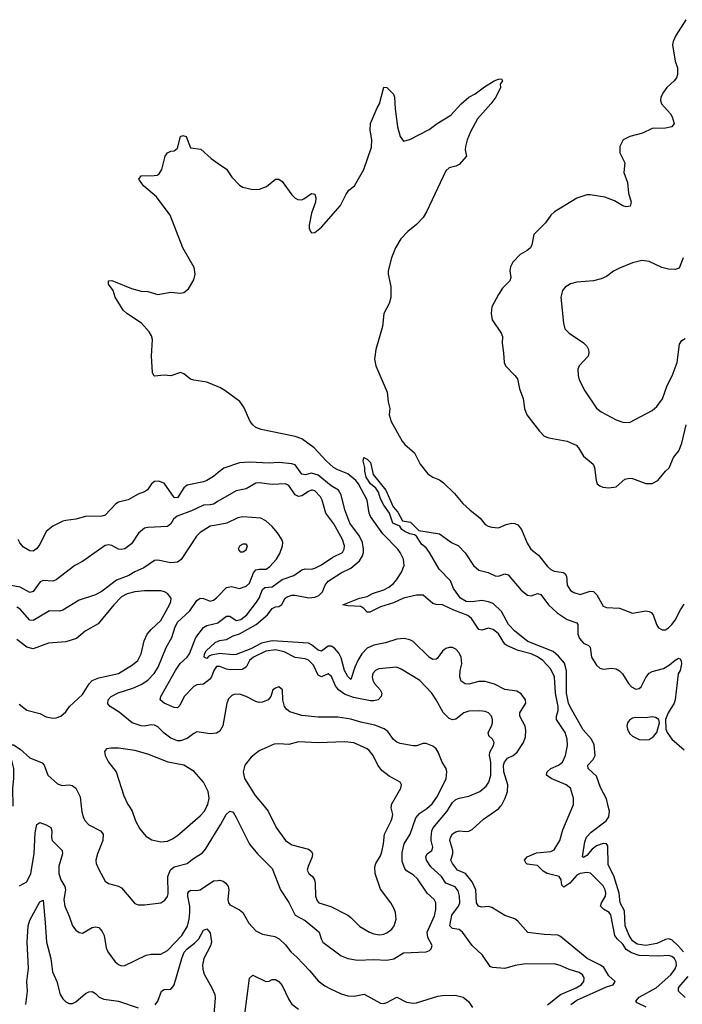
# Model space of a CAD drawing. Header units: inches. Extents: x 1603819 to 1745079, y 385938 to 533966.
# Tile 214 of 256: x 1668787 to 1672833, y 428790 to 434804. Entities that reach past the tile are written whole.
import ezdxf

# ---------------------------------------------------------------- set-up
doc = ezdxf.new("R2010")
doc.units = ezdxf.units.IN
doc.header["$MEASUREMENT"] = 0
for name, color, linetype in [('B6462', 7, 'Continuous'), ('B6463', 7, 'Continuous'), ('B6472', 7, 'Continuous'), ('B6473', 7, 'Continuous')]:
    doc.layers.add(name, color=color, linetype=linetype)

msp = doc.modelspace()

# ---------------------------------------------------------------- linework, layer by layer
at = {"layer": 'B6462', "color": 5}
for points, elevation in [([(1669163.1, 430000), (1669166.6, 429966.6), (1669176.9, 429930), (1669187.6, 429910), (1669210, 429886.3), (1669281.6, 429850), (1669297.4, 429830), (1669295.2, 429790), (1669262.8, 429710), (1669252.7, 429670), (1669254.3, 429650), (1669271.7, 429610), (1669310, 429541.6), (1669330, 429527.2), (1669390, 429511.6), (1669410, 429501.3), (1669490, 429406.4), (1669510, 429398.4), (1669550, 429397), (1669650, 429410.4), (1669674, 429426), (1669690, 429447.7), (1669694.5, 429465.5), (1669692.1, 429570), (1669708.8, 429611.2), (1669730.5, 429629.5), (1669809.5, 429650), (1669842.3, 429677.7), (1669904.4, 429715.6), (1669922.3, 429737.7), (1670000, 429863.5)], 460), ([(1669454.9, 430000), (1669474.9, 429970), (1669494.6, 429910), (1669521, 429861), (1669557.5, 429817.5), (1669594.8, 429794.8), (1669650, 429782.1), (1669690, 429786.4), (1669720, 429800), (1669750, 429821.8), (1669890, 429941.1), (1669915.9, 429970), (1669930.9, 430000)], 480), ([(1668785.2, 429514.8), (1668830, 429538), (1668854.5, 429590), (1668875.4, 429710), (1668882, 429838), (1668892.4, 429887.6), (1668910, 429900.3), (1668950, 429886.4), (1668976.5, 429870), (1668982.9, 429850), (1668980.6, 429810), (1668986.5, 429790), (1669046.4, 429730), (1669048.5, 429708.5), (1669026.6, 429633.4), (1669026.4, 429590), (1669037.8, 429550), (1669062.5, 429510), (1669067.8, 429490), (1669056.6, 429430), (1669062, 429390), (1669089.4, 429329.4), (1669109.4, 429269.4), (1669130, 429243.1), (1669150, 429228.5), (1669170, 429224.4), (1669230, 429258.9), (1669250, 429263.7), (1669270, 429258.4), (1669290, 429235.5), (1669303.2, 429210), (1669314.7, 429134.7), (1669324.7, 429110), (1669370, 429050.3), (1669390, 429033.4), (1669410, 429026), (1669430, 429027.2), (1669559.5, 429090), (1669590, 429096.5), (1669650, 429096.5), (1669690, 429118.4), (1669778, 429210), (1669813, 429267), (1669823.1, 429310), (1669826.2, 429350), (1669825.7, 429390), (1669814.4, 429450), (1669814.6, 429470), (1669820.5, 429479.5), (1669830, 429487.1), (1669870, 429484.6), (1669890, 429489.5), (1669970, 429544.1), (1670000, 429547.1)], 440), ([(1668825.8, 428790), (1668835.3, 428870), (1668831.2, 428930), (1668841.1, 429010), (1668832.5, 429170), (1668839.7, 429270), (1668850, 429303.6), (1668910, 429417.1), (1668930, 429426), (1668943.8, 429290), (1668950.1, 429170), (1668978.4, 429070), (1668988, 428988), (1669015, 428930), (1669035, 428850), (1669050, 428824.4), (1669070, 428805.8), (1669090, 428794.9), (1669110, 428794.9), (1669130, 428804.7), (1669190, 428856.9), (1669210, 428866.5), (1669230, 428868.5), (1669250, 428857.1), (1669273.1, 428833.1), (1669301.8, 428821.8), (1669390.1, 428810.1), (1669510, 428769)], 420), ([(1669613.7, 428786.3), (1669630, 428808.4), (1669652.8, 428870), (1669670, 428879.7), (1669710, 428882.8), (1669723, 428897), (1669730.7, 428909.3), (1669776.7, 429070), (1669792.2, 429107.8), (1669810, 429128.6), (1669855.7, 429164.3), (1669880.2, 429190), (1669910, 429242.4), (1669930, 429250.3), (1669950, 429226.4), (1669958.7, 429170), (1669953.2, 429146.8), (1669912.6, 429070), (1669904.1, 429030), (1669904.7, 429004.7), (1669914.3, 428974.3), (1669961.5, 428890), (1669978.3, 428850), (1669980.3, 428830), (1669972.2, 428730)], 420)]:
    msp.add_lwpolyline(points, dxfattribs=dict(at, elevation=elevation))
at = {"layer": 'B6463', "color": 5}
for points, elevation in [([(1670000, 432560.9), (1669930, 432589.8), (1669850, 432601.5), (1669830, 432608.4), (1669790, 432640.7), (1669770, 432649.6), (1669709.4, 432629.4), (1669670, 432632.3), (1669610, 432626.6), (1669606, 432630), (1669598, 432650), (1669592.3, 432750), (1669598.3, 432850), (1669592.6, 432872.6), (1669578, 432898), (1669530.9, 432950.9), (1669441.2, 433010), (1669419, 433030), (1669369.5, 433109.5), (1669357.2, 433150), (1669329.6, 433189.6), (1669329.3, 433210), (1669349.7, 433210.3), (1669370, 433203.8), (1669470, 433162), (1669530, 433146), (1669570, 433143), (1669630, 433125.5), (1669710, 433139.1), (1669770, 433134), (1669790, 433137.3), (1669818.9, 433161.1), (1669850, 433216), (1669859.7, 433250), (1669852.6, 433290), (1669783, 433410), (1669706.6, 433610), (1669622.2, 433722.2), (1669542.7, 433790), (1669514, 433830), (1669530, 433851.3), (1669608.2, 433851.8), (1669626, 433854), (1669638, 433862), (1669656.2, 433890), (1669676, 433970), (1669690, 433990.7), (1669710, 434001), (1669730, 434002.8), (1669750, 434018.8), (1669769.2, 434090), (1669783.7, 434096.3), (1669804.7, 434090), (1669830, 434021), (1669893.7, 434013.7), (1669957.3, 433957.3), (1670000, 433926.6)], 380), ([(1670000, 432038.7), (1669970, 432015), (1669930, 431989.8), (1669910, 431981.5), (1669810, 431960.4), (1669790, 431945.1), (1669750, 431884.2), (1669730, 431886.3), (1669670, 431974), (1669634, 431986), (1669610, 431983.6), (1669593, 431970), (1669567.2, 431932.8), (1669550, 431919.5), (1669510, 431905.6), (1669450, 431871.2), (1669390, 431856.9), (1669373.7, 431846.3), (1669310, 431777.4), (1669288.1, 431771.9), (1669190, 431769.7), (1669130, 431754.3), (1669070, 431746.3), (1669050, 431741.3), (1668990, 431709.7), (1668950, 431678), (1668910, 431598.4), (1668890, 431571.8), (1668870, 431557), (1668850, 431560.7), (1668810, 431581.6), (1668788.2, 431608.2), (1668778, 431630)], 420), ([(1670000, 431863.2), (1669970, 431845.8), (1669950, 431840.7), (1669910, 431839.8), (1669836.6, 431803.4), (1669749, 431771), (1669727, 431753), (1669710, 431725.7), (1669690, 431708.9), (1669570, 431703.4), (1669550, 431698), (1669512.8, 431667.2), (1669470, 431602.2), (1669430, 431572.1), (1669407.3, 431567.2), (1669390, 431571.2), (1669350, 431592.8), (1669330, 431596.9), (1669310, 431592.2), (1669170, 431495.1), (1669124.4, 431470), (1669010, 431382), (1668990, 431375), (1668930, 431379.4), (1668911.8, 431370), (1668870, 431312.6), (1668850, 431304.7), (1668790, 431338), (1668690, 431356.4)], 440), ([(1670000, 431719.1), (1669950, 431709.9), (1669889, 431671), (1669867.4, 431650), (1669773.4, 431506.6), (1669750.7, 431490), (1669710, 431487.2), (1669630, 431502.6), (1669610, 431500.5), (1669544.7, 431455.3), (1669490, 431431.9), (1669453.7, 431410), (1669378.3, 431381.7), (1669290, 431312.9), (1669250, 431290.6), (1669150, 431259), (1669050, 431198.6), (1669030, 431191.5), (1668970, 431193.5), (1668870, 431135), (1668850, 431137.3), (1668790, 431203.7), (1668770, 431215)], 460), ([(1668783.2, 430623.2), (1668830, 430587), (1668910, 430566.7), (1668950, 430546.3), (1668990, 430538), (1669010, 430539.5), (1669039, 430550), (1669070, 430576.3), (1669091.2, 430610), (1669170, 430683.2), (1669211.6, 430748.4), (1669230, 430768.2), (1669270, 430785), (1669390, 430810.8), (1669476.4, 430863.6), (1669508.9, 430890), (1669529.9, 430930), (1669548.4, 431010), (1669566.5, 431050), (1669590, 431079.8), (1669650, 431134.7), (1669701.9, 431230), (1669710.6, 431250), (1669712.8, 431270), (1669690, 431299.7), (1669670.6, 431310.6), (1669650, 431315.2), (1669550, 431315.3), (1669490, 431309.2), (1669442.7, 431297.3), (1669410, 431278.5), (1669362, 431230), (1669265.9, 431114.1), (1669187, 431070), (1669134.6, 431025.4), (1669070, 431003.7), (1668963.6, 430996.4), (1668870, 430961.7), (1668830, 430970.9), (1668770, 431018.7)], 480), ([(1670000, 430452.2), (1669990, 430446.9), (1669950, 430441.7), (1669870, 430454.7), (1669850, 430445.1), (1669810, 430414.2), (1669770, 430399.5), (1669750, 430398.5), (1669710, 430415.9), (1669670, 430446), (1669630, 430485.3), (1669610, 430495.1), (1669590, 430497.2), (1669550.2, 430489.8), (1669530, 430490.7), (1669474.3, 430510), (1669395.4, 430575.4), (1669340.5, 430610), (1669326.2, 430626.2), (1669327.4, 430650), (1669346.2, 430670), (1669388.3, 430691.7), (1669478.8, 430721.2), (1669530, 430744.6), (1669570.8, 430769.2), (1669609.1, 430810.9), (1669632.8, 430850), (1669681.1, 430970), (1669715.8, 431030), (1669733.9, 431090), (1669750, 431125), (1669825.5, 431194.5), (1669870, 431257.6), (1669890, 431270.6), (1669910, 431268.7), (1669950, 431252.8), (1669970, 431258.2), (1669990, 431272.3), (1670000, 431282.9)], 460), ([(1670000, 430854.2), (1669990, 430854.1), (1669971.8, 430830), (1669958.6, 430790), (1669946.5, 430773.5), (1669910, 430746), (1669870, 430741), (1669850, 430730.9), (1669792.4, 430670), (1669765.4, 430614.6), (1669750, 430601.5), (1669730, 430603.4), (1669669.7, 430630), (1669644.4, 430650), (1669648.7, 430670), (1669737.9, 430830), (1669768.2, 430871.8), (1669809.8, 430910), (1669824.8, 430930), (1669863, 431030), (1669910, 431091.8), (1669930, 431104), (1669999.1, 431120.9), (1670000, 431121.7)], 440), ([(1670000, 430931.3), (1669956.7, 430923.3), (1669942.9, 430917.1), (1669930, 430901.6), (1669913.3, 430910), (1669916.3, 430930), (1669926, 430950), (1669980.3, 430999.7), (1670000, 431008.3)], 420), ([(1668747, 430000), (1668745, 430110), (1668752.2, 430170), (1668751.9, 430230), (1668730, 430319.3), (1668725.8, 430354.2), (1668730, 430375.5), (1668750, 430376), (1668790, 430349.1), (1668850, 430295.2), (1668924.9, 430265), (1668937, 430250), (1668959.5, 430190), (1669017.4, 430137.4), (1669046.6, 430126.6), (1669090, 430130.3), (1669107.3, 430127.3), (1669130.3, 430110.3), (1669157.1, 430057.1), (1669163.1, 430000)], 460), ([(1669930.9, 430000), (1669935.9, 430010), (1669943.7, 430050), (1669938.6, 430090), (1669910, 430147.4), (1669853.1, 430213.1), (1669790.5, 430250.5), (1669694, 430270), (1669570, 430318.8), (1669490, 430340.9), (1669390, 430354), (1669345.3, 430354.7), (1669318, 430350), (1669306.2, 430333.8), (1669308.4, 430310), (1669330.4, 430270), (1669376.5, 430210), (1669424.2, 430064.2), (1669448.2, 430010), (1669454.9, 430000)], 480)]:
    msp.add_lwpolyline(points, dxfattribs=dict(at, elevation=elevation))
at = {"layer": 'B6472', "color": 5}
for points, elevation in [([(1670000, 429863.5), (1670013.9, 429886.1), (1670049, 429950), (1670070, 429970.3), (1670090, 429963.1), (1670110, 429930.4), (1670190, 429768.7), (1670239, 429710), (1670330, 429620.5), (1670379.1, 429490), (1670431.5, 429411.5), (1670470, 429334.9), (1670530, 429301.8), (1670602.7, 429242.7), (1670615.2, 429230), (1670627.3, 429190), (1670638.5, 429170), (1670750, 429086.2), (1670790, 429069.3), (1670850, 429059.7), (1670950, 429063), (1671030, 429059.2), (1671072.3, 429067.7), (1671130, 429104), (1671270, 429110.4), (1671290, 429119.3), (1671300.7, 429130), (1671306, 429150), (1671278.5, 429198.5), (1671275, 429230), (1671320.6, 429330), (1671329.2, 429370), (1671328.2, 429410), (1671317.7, 429430), (1671275.4, 429470), (1671217.1, 429557.1), (1671190, 429581.5), (1671150, 429606.2), (1671138.9, 429618.9), (1671122.1, 429662.1), (1671122.8, 429717.2), (1671134.6, 429770), (1671171.3, 429830), (1671206.1, 429930), (1671230, 429957.1), (1671273.9, 429986.1), (1671289.7, 430000)], 460), ([(1670280.2, 430000), (1670305.5, 429970), (1670353.2, 429870), (1670410.8, 429790.8), (1670450, 429764.1), (1670550, 429737.8), (1670570, 429723), (1670575.5, 429710), (1670574, 429690), (1670547.9, 429632.1), (1670543, 429610), (1670552.1, 429590), (1670575.2, 429570), (1670586.7, 429550), (1670591.5, 429530), (1670593, 429450), (1670602.9, 429422.9), (1670614.9, 429410), (1670687, 429387), (1670790, 429334.4), (1670810, 429320.4), (1670864.6, 429264.6), (1670923.1, 429230), (1670950, 429219.8), (1670985.2, 429214.8), (1671010, 429218.2), (1671030, 429227.3), (1671058.9, 429250), (1671074.7, 429270), (1671086, 429310), (1671081.6, 429350), (1671073.9, 429373.9), (1671053.3, 429410), (1670990, 429493.2), (1670957.7, 429590), (1670955.4, 429630), (1670961.3, 429650), (1670990, 429697.1), (1670997.9, 429722.1), (1671008.5, 429770), (1671014.4, 429830), (1671056.5, 429910), (1671062.5, 429930), (1671064.8, 429950), (1671055.8, 429990), (1671057.2, 430000)], 480), ([(1672010, 428787.4), (1672090, 428850.1), (1672185.3, 428890), (1672215.7, 428910), (1672232.2, 428930), (1672234, 428950), (1672230, 428959.6), (1672224.5, 428970), (1672203.8, 428983.8), (1672142, 429002), (1672087.3, 429027.3), (1672050, 429037.7), (1671864.1, 429035.9), (1671813, 429027), (1671750, 429008.4), (1671674.9, 429014.9), (1671661.1, 429021.1), (1671613.3, 429090), (1671550, 429149.7), (1671491.8, 429231.8), (1671470, 429246.2), (1671430, 429253.8), (1671413.2, 429270), (1671426.2, 429333.8), (1671466, 429390), (1671474.1, 429410), (1671472.5, 429450), (1671464.1, 429484.1), (1671447.2, 429507.2), (1671388.7, 429530), (1671363.1, 429570), (1671297.5, 429630), (1671272, 429670), (1671266.6, 429690), (1671275.1, 429710), (1671303, 429730), (1671310.7, 429749.3), (1671299.9, 429790), (1671299.9, 429810), (1671304.9, 429850), (1671312.1, 429867.9), (1671397.7, 429970), (1671416.2, 430000)], 440), ([(1672153.3, 428790), (1672190, 428814.9), (1672370, 428897.6), (1672411.8, 428910), (1672422.9, 428930), (1672384.2, 428964.2), (1672354.9, 429014.9), (1672334.2, 429030), (1672251.6, 429070), (1672090, 429203.5), (1672072.7, 429212.7), (1671990, 429216.2), (1671890, 429229.8), (1671830, 429298.3), (1671810, 429312.2), (1671750, 429332.1), (1671670, 429382.4), (1671650, 429386.8), (1671610, 429382.6), (1671588.8, 429388.8), (1671577, 429410), (1671572.9, 429490), (1671550, 429537.5), (1671510, 429588.4), (1671460.9, 429610), (1671430.5, 429650), (1671420.8, 429670), (1671433.1, 429710), (1671432.8, 429730), (1671414, 429790), (1671417.5, 429810), (1671429.5, 429830.5), (1671450, 429844.2), (1671470, 429850.2), (1671513.3, 429846.7), (1671530, 429848.2), (1671550, 429857.3), (1671619.2, 429920.8), (1671712.9, 429987.1), (1671723.3, 430000)], 420), ([(1672613.4, 428773.4), (1672558.3, 428798.3), (1672548.7, 428810), (1672570, 428834.2), (1672674.7, 428890), (1672763.4, 428970), (1672790, 429007.1), (1672796.9, 429030), (1672795.5, 429050), (1672785.8, 429070), (1672770, 429083.2), (1672750, 429088.1), (1672690, 429084), (1672570, 429088.8), (1672523.7, 429103.7), (1672490, 429125.9), (1672470, 429158.4), (1672436, 429190), (1672421.9, 429210), (1672396.1, 429336.1), (1672387.1, 429350), (1672351.8, 429371.8), (1672333.6, 429390), (1672339, 429410), (1672364, 429450), (1672367.1, 429470), (1672363.2, 429490), (1672350, 429512.9), (1672272.2, 429592.2), (1672250, 429595.4), (1672210, 429589.1), (1672190, 429578.1), (1672147.4, 429530), (1672110, 429505.2), (1672097.3, 429517.3), (1672092.7, 429550), (1672080.6, 429570), (1672008.5, 429588.4), (1671984.2, 429604.2), (1671950, 429637.2), (1671886.6, 429646.6), (1671880.4, 429650), (1671869.8, 429670), (1671885.6, 429690), (1671943.8, 429716.2), (1672030, 429723.8), (1672050, 429734), (1672086, 429790), (1672104.2, 429855.8), (1672164.4, 430000)], 380), ([(1672840.3, 429110), (1672810, 429145), (1672770, 429183.7), (1672750, 429190.4), (1672730, 429186.7), (1672677.5, 429162.5), (1672610, 429150.3), (1672558.5, 429158.5), (1672530, 429177), (1672509.1, 429210), (1672484.3, 429270), (1672480.6, 429360.6), (1672454.1, 429410), (1672446.9, 429470), (1672414.9, 429574.9), (1672381.6, 429641.6), (1672378.4, 429758.4), (1672370, 429771.1), (1672350, 429773.4), (1672310, 429759), (1672282.4, 429737.6), (1672250, 429698.6), (1672230, 429686.5), (1672223, 429690), (1672238, 429782), (1672249, 429811), (1672277.6, 429842.4), (1672368.3, 429911.7), (1672384.4, 429935.6), (1672388, 429970), (1672380.8, 430000)], 360), ([(1670000, 429547.1), (1670007.9, 429547.9), (1670030, 429541.7), (1670046.5, 429530), (1670060.2, 429510), (1670063.5, 429490), (1670058.7, 429430), (1670061.6, 429410), (1670070, 429397.3), (1670130, 429366.4), (1670150, 429350.4), (1670186.2, 429286.2), (1670230, 429238.7), (1670270, 429219.5), (1670344.4, 429204.5), (1670370.8, 429190.8), (1670410, 429153.1), (1670442.7, 429110), (1670478.7, 429078.7), (1670556.7, 428996.7), (1670610, 428934.3), (1670650, 428904), (1670684.8, 428884.8), (1670750, 428853.4), (1670790, 428841.8), (1670830, 428840.3), (1670890, 428852.8), (1670990, 428797.4), (1671010, 428794.3), (1671030, 428800.3), (1671090, 428833.4), (1671150, 428803.7), (1671190, 428797.6), (1671210, 428798.7), (1671340.3, 428839.7), (1671370, 428844.9), (1671446.6, 428846.6), (1671494.8, 428834.8), (1671526.9, 428806.9), (1671551.4, 428771.4)], 440), ([(1670162.6, 428730), (1670191.1, 428948.9), (1670210, 428968.2), (1670290, 428928.8), (1670310, 428932.2), (1670330, 428942.4), (1670350, 428942), (1670370, 428928.8), (1670390, 428905.7), (1670430, 428818.7), (1670450, 428790.3), (1670490, 428761.3)], 420), ([(1672851.1, 428831.1), (1672811.1, 428870), (1672810.9, 428890), (1672823.7, 428910), (1672870, 428960.2)], 360)]:
    msp.add_lwpolyline(points, dxfattribs=dict(at, elevation=elevation))
at = {"layer": 'B6473', "color": 5}
for points, elevation in [([(1672855.8, 434804.2), (1672793, 434707), (1672777, 434670), (1672774, 434650), (1672788.8, 434550), (1672803.7, 434510), (1672803.1, 434470), (1672797.1, 434450), (1672783.8, 434430), (1672739.5, 434390), (1672717.5, 434362.5), (1672702.6, 434330), (1672699.5, 434310), (1672705.3, 434290), (1672760.3, 434230), (1672772, 434210), (1672783, 434170), (1672770, 434149.8), (1672730, 434141.8), (1672650, 434138.7), (1672590, 434111.2), (1672513, 434090), (1672473, 434070), (1672452.2, 434030), (1672452.7, 433990), (1672482.4, 433930), (1672476.3, 433870), (1672498, 433810), (1672504.4, 433744.4), (1672520.4, 433690), (1672515.3, 433664.7), (1672490, 433660.5), (1672470, 433666.6), (1672418.5, 433698.5), (1672359.6, 433719.6), (1672270, 433735.1), (1672250, 433734), (1672190, 433714.3), (1672052.2, 433630), (1672030, 433609.6), (1671997.5, 433562.5), (1671926.9, 433493.1), (1671914.9, 433430), (1671905.5, 433410), (1671886.5, 433393.5), (1671843, 433370), (1671797.7, 433322.3), (1671784.8, 433295.2), (1671779.5, 433270), (1671785.5, 433230), (1671780.5, 433210), (1671734.8, 433165.2), (1671710, 433126.6), (1671670.4, 433050), (1671666.4, 433010), (1671672.7, 432970), (1671728.2, 432890), (1671734.4, 432870), (1671732.4, 432827.6), (1671742, 432770), (1671744.9, 432710), (1671753.4, 432690), (1671811.5, 432631.5), (1671826, 432610), (1671838.4, 432550), (1671861.6, 432490), (1671870.4, 432430), (1671883, 432390), (1671961.6, 432290), (1671990, 432261.3), (1672018, 432250), (1672130, 432230.3), (1672185.5, 432205.5), (1672200.4, 432190), (1672230, 432137.3), (1672288.6, 432088.6), (1672296.4, 432070), (1672307, 431990), (1672314, 431970), (1672330, 431956.3), (1672348.5, 431948.5), (1672384.7, 431944.7), (1672430, 431950.5), (1672482.6, 431997.4), (1672510, 432004.4), (1672530, 432001.3), (1672610, 431970.3), (1672650, 431971.8), (1672684.5, 431990), (1672730, 432047.3), (1672752.3, 432067.7), (1672778.9, 432130), (1672812.1, 432170), (1672830, 432217.3), (1672857, 432330)], 420), ([(1670000, 433926.6), (1670050, 433890.6), (1670082.7, 433842.8), (1670130, 433794), (1670150, 433780.7), (1670210, 433768), (1670251.7, 433768.3), (1670293.8, 433786.2), (1670350, 433831), (1670369.1, 433830.9), (1670390, 433816), (1670450, 433734.8), (1670470, 433714.8), (1670486.2, 433706.2), (1670510, 433704.9), (1670522, 433710), (1670570, 433742.8), (1670590, 433738), (1670595.5, 433715.5), (1670592.7, 433690), (1670570, 433622), (1670554, 433550), (1670554, 433530), (1670564, 433510), (1670570, 433502.8), (1670590, 433504.9), (1670630, 433537.3), (1670746.6, 433670), (1670780.9, 433739.1), (1670798, 433762), (1670832.7, 433790), (1670888.5, 433890), (1670935.3, 434024.7), (1670937.8, 434070), (1670926.8, 434130), (1670929.8, 434170), (1670970, 434266), (1670984.5, 434290), (1671010, 434391.3), (1671030, 434391), (1671070.3, 434350.3), (1671076, 434330), (1671079.3, 434259.3), (1671094.6, 434150), (1671110, 434091), (1671130, 434062.8), (1671170, 434073), (1671287.3, 434132.7), (1671337, 434170), (1671419, 434221), (1671483, 434290), (1671530, 434330.3), (1671568.7, 434351.3), (1671625.5, 434394.5), (1671683.7, 434430), (1671710, 434440.5), (1671730, 434442), (1671734.8, 434430), (1671721, 434410), (1671722.8, 434390), (1671694, 434330), (1671664, 434290), (1671582, 434198), (1671540.6, 434119.4), (1671520.4, 434070), (1671510.4, 434030), (1671508, 434010), (1671514.8, 433970), (1671470, 433920.7), (1671450, 433909.7), (1671410, 433899.6), (1671390, 433880.9), (1671271.3, 433630), (1671250, 433595.1), (1671210, 433552.4), (1671157, 433510), (1671115.2, 433464.8), (1671081.5, 433410), (1671058, 433350), (1671037.7, 433270), (1671036.9, 433250), (1671053.8, 433173.8), (1671052.6, 433107.4), (1671043.9, 433070), (1671011.2, 433008.8), (1671002.7, 432930), (1670962, 432790), (1670953.7, 432730), (1670961.3, 432690), (1671032.2, 432530), (1671038, 432470), (1671047.3, 432430), (1671044, 432390), (1671055.5, 432350), (1671123.1, 432230), (1671138.4, 432210), (1671197.8, 432157.8), (1671232.7, 432090), (1671280.2, 432030), (1671310, 432010.2), (1671350, 431994), (1671375.9, 431975.9), (1671442.3, 431910), (1671492.2, 431850), (1671535.3, 431810), (1671600, 431760), (1671630, 431721.6), (1671647.3, 431710), (1671670, 431703.7), (1671710, 431701.3), (1671758.7, 431721.3), (1671790, 431728.9), (1671810, 431727.4), (1671830, 431718), (1671850.8, 431690.8), (1671886.9, 431606.9), (1671908.9, 431570), (1671954.4, 431534.4), (1672010, 431464), (1672030, 431445.8), (1672050, 431435.5), (1672108.3, 431428.3), (1672118.8, 431418.8), (1672125.2, 431405.2), (1672130.2, 431350), (1672150, 431317.8), (1672170, 431304.7), (1672210, 431293.6), (1672270, 431312.7), (1672290.8, 431310.8), (1672312.1, 431292.1), (1672350, 431222.4), (1672370, 431213.4), (1672450, 431208.9), (1672530, 431178.9), (1672610, 431192.7), (1672630.4, 431190.4), (1672643.8, 431183.8), (1672656.3, 431170), (1672675.5, 431110), (1672687.7, 431090), (1672710, 431078), (1672730, 431078.4), (1672750, 431088.8), (1672770, 431110.3), (1672790, 431136.9), (1672821.3, 431198.7), (1672845.3, 431234.7)], 380), ([(1672838.4, 433350), (1672814.4, 433285.6), (1672790, 433278), (1672750, 433279.6), (1672709.2, 433290), (1672630, 433328), (1672586.6, 433333.4), (1672530, 433319.6), (1672450, 433286), (1672412.8, 433267.2), (1672370, 433236), (1672338, 433222), (1672290.3, 433209.6), (1672190, 433201.7), (1672150, 433191.1), (1672117.1, 433170), (1672102, 433150), (1672092, 433110), (1672108, 432950), (1672116.1, 432916.1), (1672142, 432890), (1672230.7, 432830), (1672250.6, 432810), (1672260.5, 432790), (1672263, 432770), (1672258, 432750), (1672203.8, 432690), (1672196.4, 432670), (1672197, 432630), (1672203.8, 432603.8), (1672237.3, 432537.3), (1672310, 432432.2), (1672337, 432410), (1672430, 432359.7), (1672470, 432344.9), (1672510, 432344.6), (1672650, 432416.5), (1672677.7, 432442.3), (1672711.6, 432488.4), (1672740.4, 432570), (1672771.9, 432628.1), (1672801.8, 432710), (1672816.8, 432823.2), (1672830, 432844.4), (1672850, 432857)], 440), ([(1672164.4, 430000), (1672168.6, 430010), (1672168.6, 430050), (1672149.8, 430110), (1672124, 430130), (1672032.6, 430170), (1672004.5, 430190), (1672008.2, 430210), (1672029.8, 430230), (1672078, 430250), (1672102, 430270), (1672121.1, 430310), (1672131.9, 430370), (1672130.5, 430410), (1672118.7, 430450), (1672064.5, 430530), (1672064.5, 430550), (1672075.3, 430584.7), (1672075.2, 430610), (1672059.6, 430690), (1672053, 430790), (1672030, 430836.8), (1671982.2, 430890), (1671950, 430913.4), (1671910, 430931.6), (1671830.3, 430950.3), (1671761, 430981), (1671750, 430990.8), (1671710, 431053.3), (1671679.2, 431079.2), (1671650, 431086.9), (1671610, 431076.2), (1671590, 431080.3), (1671545.9, 431145.9), (1671524.2, 431164.2), (1671437.6, 431197.6), (1671370, 431230.5), (1671330, 431232.2), (1671310, 431238.2), (1671250, 431288.4), (1671210, 431289.4), (1671130, 431269.9), (1671070, 431243.4), (1670990, 431217.7), (1670925.6, 431185.6), (1670910, 431184.8), (1670888.6, 431208.6), (1670870, 431220.8), (1670790, 431223.5), (1670759.5, 431230), (1670862, 431270), (1670910, 431281.6), (1670941.6, 431298.4), (1671010, 431321.5), (1671042.1, 431337.9), (1671070, 431359.6), (1671090, 431383.9), (1671119.7, 431430), (1671135.1, 431470), (1671130.3, 431510), (1671109.9, 431550), (1671096, 431570), (1671004.1, 431664.1), (1670928.9, 431770), (1670920.5, 431790), (1670909.6, 431870), (1670855.8, 431970), (1670840.8, 431990), (1670790.4, 432030.4), (1670730, 432054.4), (1670704.2, 432070), (1670658.5, 432110), (1670585.3, 432190), (1670510, 432244.9), (1670470, 432257.5), (1670261.4, 432301.4), (1670230, 432313.3), (1670210, 432329.8), (1670194.9, 432350), (1670156.6, 432436.6), (1670131.7, 432471.7), (1670039.9, 432539.9), (1670010, 432556.8), (1670000, 432560.9)], 380), ([(1672380.8, 430000), (1672370, 430045.1), (1672334.5, 430114.6), (1672310, 430183.5), (1672257.7, 430230), (1672256, 430250), (1672290, 430284.7), (1672300.7, 430310), (1672295.1, 430375.1), (1672278.5, 430410), (1672227.7, 430467.7), (1672150, 430602.5), (1672138.9, 430630), (1672126.5, 430690), (1672126.5, 430826.5), (1672113.7, 430873.7), (1672077.4, 430917.4), (1672045.5, 430945.5), (1671890, 431006.8), (1671810, 431068.5), (1671772.3, 431110), (1671729.9, 431189.9), (1671678.5, 431238.5), (1671650, 431249.1), (1671610, 431256.5), (1671550, 431249.4), (1671514, 431250), (1671478.7, 431270), (1671436.9, 431330), (1671417.4, 431377.4), (1671348.2, 431448.2), (1671290, 431549.2), (1671270, 431578), (1671241.5, 431601.5), (1671210, 431649), (1671197.5, 431657.5), (1671170, 431663.7), (1671138.6, 431678.6), (1671121.2, 431690), (1671108.7, 431710), (1671066, 431730), (1671045.6, 431790), (1671010, 431838.4), (1670990, 431877), (1670978.5, 431918.5), (1670962.7, 431942.7), (1670929.8, 431970), (1670902.5, 432010), (1670893.8, 432046.2), (1670895.6, 432070), (1670884.7, 432110), (1670889.2, 432130), (1670910, 432120.5), (1670930, 432099.1), (1670945.5, 432025.5), (1671022.3, 431930), (1671068.5, 431828.5), (1671095.9, 431795.9), (1671123.9, 431743.9), (1671174.3, 431734.3), (1671224, 431684), (1671350, 431664), (1671423, 431610), (1671466.4, 431590), (1671507.7, 431547.7), (1671557.7, 431470), (1671590, 431442.4), (1671647.9, 431427.9), (1671690, 431407.7), (1671710, 431404.9), (1671750, 431419.1), (1671770, 431412.7), (1671850, 431319.5), (1671887.7, 431290), (1671910, 431285.3), (1671950, 431298.4), (1671970, 431292.7), (1672017.3, 431230), (1672070, 431181.8), (1672130, 431140.7), (1672190, 431119.5), (1672194.7, 431110), (1672196.2, 431050), (1672205, 431025), (1672230, 430996.4), (1672261.3, 430981.3), (1672271.3, 430971.3), (1672279.8, 430910), (1672310, 430862.3), (1672330, 430842.8), (1672350, 430837.3), (1672403.6, 430843.6), (1672430, 430839.5), (1672450, 430827.4), (1672468.6, 430808.6), (1672505.4, 430750), (1672523.2, 430730), (1672550, 430714.7), (1672570, 430718.6), (1672581.4, 430730), (1672610, 430786.7), (1672630, 430813.7), (1672650, 430823.7), (1672719.1, 430840.9), (1672756.1, 430863.9), (1672790, 430893), (1672810, 430903.8), (1672819.5, 430899.5), (1672827, 430887), (1672828.9, 430870), (1672819.5, 430830), (1672808.1, 430808.1), (1672790.4, 430650), (1672784.4, 430630), (1672746.4, 430570), (1672730.6, 430530), (1672733, 430470), (1672740.5, 430450), (1672768.7, 430410), (1672844.7, 430344.7)], 360), ([(1670000, 431008.3), (1670008.2, 431011.8), (1670050, 431019.1), (1670090, 431041.2), (1670130, 431053.8), (1670230.4, 431110), (1670299.9, 431170), (1670330, 431207.5), (1670350, 431218.6), (1670370, 431220.2), (1670388.6, 431231.4), (1670408.6, 431270), (1670421, 431279), (1670450, 431288.6), (1670470, 431289.6), (1670552.1, 431272.1), (1670590, 431276.9), (1670613.1, 431286.9), (1670637.3, 431310), (1670653.2, 431350), (1670670, 431375.6), (1670750, 431425.4), (1670810, 431453.8), (1670861.5, 431498.5), (1670880.2, 431530), (1670885.8, 431550), (1670887.1, 431570), (1670880.2, 431610), (1670862.2, 431650), (1670803.5, 431730), (1670772.4, 431810), (1670750, 431902.6), (1670733.6, 431930), (1670690, 431957.9), (1670610, 432022.9), (1670570, 432033.4), (1670530, 432024.3), (1670510, 432028.8), (1670470, 432084.3), (1670450, 432091.8), (1670370, 432099.6), (1670310, 432094.5), (1670190, 432101.7), (1670130, 432098.3), (1670034.2, 432065.8), (1670000, 432038.7)], 420), ([(1670000, 431121.7), (1670050, 431160.2), (1670070, 431160.2), (1670110, 431134.7), (1670138.4, 431141.6), (1670173.8, 431170), (1670234.2, 431245.8), (1670250, 431270.2), (1670270, 431323.6), (1670283.9, 431336.1), (1670330, 431340.4), (1670390, 431385.6), (1670460.5, 431410), (1670510, 431444.7), (1670530, 431449.2), (1670570, 431448.2), (1670590, 431454.2), (1670630, 431474.1), (1670699.3, 431520.7), (1670757.6, 431550), (1670768.9, 431570), (1670770.5, 431590), (1670758.7, 431630), (1670705.7, 431725.7), (1670657, 431790), (1670634.3, 431870), (1670623.2, 431890), (1670590, 431925.8), (1670576, 431930), (1670570, 431931.4), (1670550, 431922.7), (1670510, 431895.4), (1670490, 431892.6), (1670470, 431901.3), (1670430, 431959.7), (1670410, 431968.9), (1670330, 431964.6), (1670250, 431975.8), (1670230, 431973.1), (1670170, 431938), (1670110, 431926.8), (1670000, 431863.2)], 440), ([(1670000, 431282.9), (1670050, 431335.6), (1670081.5, 431341.5), (1670130, 431329.1), (1670170, 431344), (1670190, 431362.9), (1670214.3, 431425.7), (1670230, 431444.1), (1670250, 431448.9), (1670292.8, 431447.2), (1670315.6, 431464.4), (1670355.9, 431510), (1670376.3, 431543.7), (1670391.9, 431590), (1670394.5, 431610), (1670388.6, 431630), (1670362.2, 431670), (1670330, 431707.7), (1670290, 431744.2), (1670260, 431760), (1670150, 431768.5), (1670119.2, 431760.8), (1670051.4, 431728.6), (1670000, 431719.1)], 460), ([(1671723.3, 430000), (1671730.8, 430009.2), (1671752.2, 430050), (1671765.7, 430090), (1671768.3, 430130), (1671742.9, 430210), (1671742.5, 430250), (1671747, 430270), (1671766.1, 430293.9), (1671801, 430310), (1671824.4, 430330), (1671864.5, 430390), (1671876, 430424), (1671877.5, 430462.5), (1671873.4, 430490), (1671840.6, 430550), (1671842, 430570), (1671877.1, 430630), (1671875, 430650), (1671850, 430687.2), (1671823.7, 430703.7), (1671750, 430712.8), (1671686.4, 430746.4), (1671630, 430762.9), (1671590, 430761.4), (1671530, 430745.3), (1671506.8, 430746.8), (1671483.8, 430763.8), (1671475.6, 430790), (1671477.3, 430830), (1671486.5, 430870), (1671483.8, 430910), (1671470, 430937.8), (1671450, 430958.6), (1671430, 430969), (1671410, 430969.8), (1671390, 430963.2), (1671370, 430947.6), (1671336.9, 430903.1), (1671330, 430897.4), (1671310, 430896.8), (1671290, 430909.1), (1671190, 431005.8), (1671170, 431017), (1671135.1, 431024.9), (1671090, 431020.3), (1671021.9, 430998.1), (1670950, 430984.2), (1670910, 430964.9), (1670876, 430930), (1670852.1, 430890), (1670834, 430850), (1670810, 430774.7), (1670790, 430791.8), (1670770.9, 430830), (1670750, 430906.2), (1670735.2, 430935.2), (1670710, 430964.8), (1670690, 430977), (1670670, 430977), (1670630, 430947.4), (1670610, 430952.3), (1670570, 430986.6), (1670550, 430996.3), (1670329.6, 431010.4), (1670263.1, 430996.9), (1670198.5, 430961.5), (1670110, 430926.8), (1670090, 430924.6), (1670007.3, 430932.7), (1670000, 430931.3)], 420), ([(1671416.2, 430000), (1671430, 430022.4), (1671450, 430040.2), (1671470, 430050.2), (1671530, 430062), (1671597.4, 430090), (1671636.7, 430123.3), (1671652.9, 430147.1), (1671663.2, 430190), (1671664.6, 430270), (1671656.3, 430310), (1671657.4, 430330), (1671679.8, 430370), (1671683.8, 430390), (1671674.5, 430410), (1671652.8, 430430), (1671646.9, 430450), (1671668.8, 430490), (1671674.5, 430510), (1671674.6, 430530), (1671668.6, 430550), (1671650, 430569.7), (1671630, 430578.4), (1671597, 430583), (1671530, 430580.9), (1671499.3, 430570), (1671450, 430531.3), (1671430, 430527.6), (1671410, 430536.9), (1671373, 430573), (1671331, 430650), (1671303.1, 430690), (1671230, 430768), (1671117.5, 430837.5), (1671088.8, 430848.8), (1670980.6, 430839.4), (1670959.5, 430830), (1670943.2, 430810), (1670940.2, 430790), (1670944.2, 430770), (1670954.3, 430750), (1670989.3, 430710), (1670998.4, 430690), (1670995.2, 430670), (1670975.6, 430650), (1670950, 430643.1), (1670930, 430643.4), (1670824.8, 430664.8), (1670770, 430684.6), (1670734.3, 430710), (1670715.4, 430735.4), (1670690, 430795.8), (1670681.6, 430801.6), (1670670, 430808.4), (1670630, 430790.7), (1670610, 430800.3), (1670581, 430861), (1670550, 430892.2), (1670530, 430900.4), (1670470, 430908.1), (1670403.1, 430943.1), (1670350, 430954.7), (1670290, 430946.2), (1670215.8, 430910), (1670190.2, 430890), (1670170.1, 430849.9), (1670145.2, 430834.8), (1670072.4, 430832.4), (1670050, 430836.5), (1670010, 430854.3), (1670000, 430854.2)], 440), ([(1671289.7, 430000), (1671305.8, 430014.2), (1671338.9, 430061.1), (1671391.5, 430170), (1671396.1, 430210), (1671391.5, 430230), (1671366.8, 430270), (1671342.8, 430330), (1671330, 430349.7), (1671310, 430366), (1671270, 430384), (1671250, 430383.5), (1671210, 430369.6), (1671190, 430368), (1671110, 430383), (1671090, 430391.3), (1671070, 430408.2), (1671035.8, 430455.8), (1671013, 430473), (1670956, 430496), (1670870, 430512.5), (1670810, 430531.3), (1670730, 430543.4), (1670610, 430543.5), (1670510, 430554), (1670437.4, 430577.4), (1670418.4, 430590), (1670404.7, 430610), (1670393.3, 430650), (1670392, 430710), (1670370, 430729.3), (1670350, 430722), (1670334, 430710), (1670321.6, 430670), (1670305.5, 430650), (1670270, 430636), (1670250, 430634.5), (1670230, 430639.3), (1670170, 430671.3), (1670130, 430684.6), (1670097.2, 430682.8), (1670082.8, 430677.2), (1670063.1, 430656.9), (1670051.4, 430630), (1670028.4, 430491.6), (1670010, 430457.6), (1670000, 430452.2)], 460), ([(1671057.2, 430000), (1671058.5, 430010), (1671114.4, 430110), (1671119.2, 430130), (1671110, 430147.3), (1671043.2, 430183.2), (1670998.2, 430218.2), (1670975.2, 430250), (1670945, 430310), (1670920.8, 430340.8), (1670909.6, 430350), (1670828.2, 430388.2), (1670772.7, 430392.7), (1670610, 430387.5), (1670490, 430392.5), (1670430, 430377.7), (1670370, 430381), (1670341.9, 430378.2), (1670250, 430338.9), (1670201.2, 430298.8), (1670163.1, 430250), (1670151.6, 430210), (1670159.7, 430170), (1670225.1, 430065.1), (1670280.2, 430000)], 480)]:
    msp.add_lwpolyline(points, dxfattribs=dict(at, elevation=elevation))
for points, elevation in [([(1670170, 431601.2), (1670150, 431600.9), (1670131, 431590), (1670120.5, 431570), (1670133.7, 431553.7), (1670150, 431553), (1670170, 431566.4), (1670179.3, 431590)], 480), ([(1672650, 430546.3), (1672610, 430539.8), (1672550, 430542.3), (1672530, 430537.7), (1672510, 430525.4), (1672499.2, 430510), (1672495.4, 430490), (1672498.4, 430470), (1672510, 430445.3), (1672530, 430427.3), (1672570, 430408.1), (1672610, 430404.6), (1672630, 430408.6), (1672656.1, 430423.9), (1672677, 430450), (1672694, 430510), (1672689.3, 430530), (1672670, 430542.9)], 360)]:
    msp.add_lwpolyline(points, close=True, dxfattribs=dict(at, elevation=elevation))

doc.saveas('drawing.dxf')
